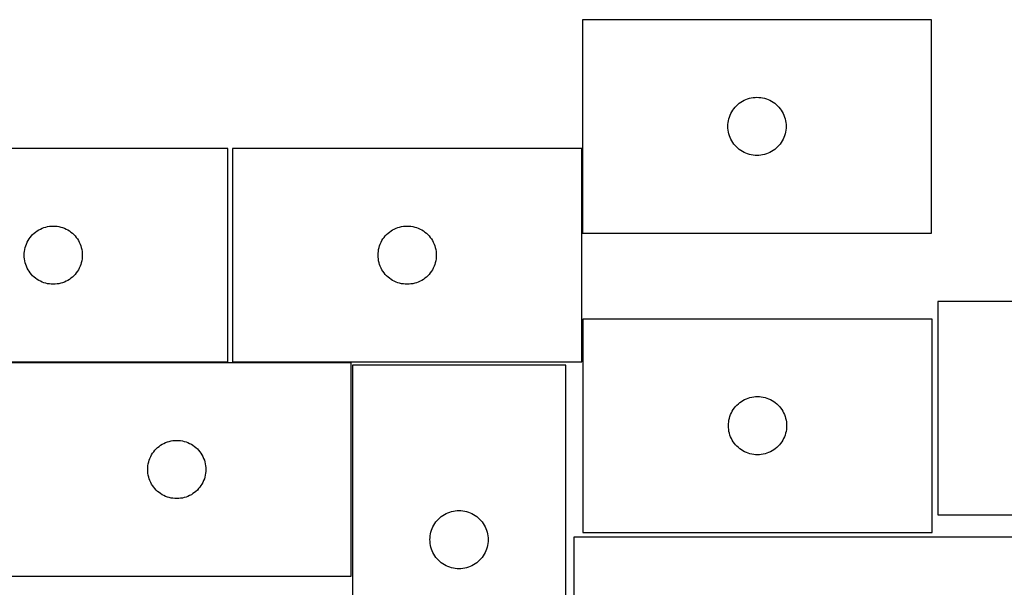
# Model space of a CAD drawing. Header units: millimetres. Extents: x 7 to 1243, y 7 to 1522.
# Tile 23 of 25: x 708 to 1012, y 1346 to 1522. Entities that reach past the tile are written whole.
import ezdxf

# ---------------------------------------------------------------- set-up
doc = ezdxf.new("R2010")
doc.units = ezdxf.units.MM
doc.layers.add('CUT', color=7, linetype='CONTINUOUS', true_color=0x000000)

msp = doc.modelspace()

# ---------------------------------------------------------------- linework, layer by layer
at = {"layer": 'CUT'}
for p, q in [((989.658961, 1521.817205), (881.658961, 1521.817205)), ((881.658961, 1521.817205), (881.658961, 1455.817205)), ((989.658961, 1455.817205), (989.658961, 1521.817205)), ((929.724849, 1495.583764), (930.180109, 1495.957385)), ((930.180109, 1495.957385), (930.658829, 1496.300432)), ((930.658829, 1496.300432), (931.158961, 1496.611434)), ((931.158961, 1496.611434), (931.678363, 1496.88906)), ((931.678363, 1496.88906), (932.214811, 1497.132121)), ((932.214811, 1497.132121), (932.766006, 1497.339576)), ((932.766006, 1497.339576), (933.32959, 1497.510538)), ((933.32959, 1497.510538), (933.903149, 1497.644273)), ((933.903149, 1497.644273), (934.484226, 1497.740209)), ((934.484226, 1497.740209), (935.070333, 1497.797936)), ((935.070333, 1497.797936), (935.658961, 1497.817205)), ((935.658961, 1497.817205), (936.24759, 1497.797936)), ((936.24759, 1497.797936), (936.833697, 1497.740209)), ((936.833697, 1497.740209), (937.414774, 1497.644273)), ((937.414774, 1497.644273), (937.988333, 1497.510538)), ((937.988333, 1497.510538), (938.551917, 1497.339576)), ((938.551917, 1497.339576), (939.103112, 1497.132121)), ((939.103112, 1497.132121), (939.63956, 1496.88906)), ((939.63956, 1496.88906), (940.158961, 1496.611434)), ((940.158961, 1496.611434), (940.659094, 1496.300432)), ((940.659094, 1496.300432), (941.137814, 1495.957385)), ((941.137814, 1495.957385), (941.593074, 1495.583764)), ((927.344046, 1492.261356), (927.587107, 1492.797803)), ((927.587107, 1492.797803), (927.864733, 1493.317205)), ((927.864733, 1493.317205), (928.175735, 1493.817337)), ((928.175735, 1493.817337), (928.518781, 1494.296058)), ((928.518781, 1494.296058), (928.892403, 1494.751318)), ((928.892403, 1494.751318), (929.295, 1495.181166)), ((929.295, 1495.181166), (929.724849, 1495.583764)), ((941.593074, 1495.583764), (942.022922, 1495.181166)), ((942.022922, 1495.181166), (942.42552, 1494.751318)), ((942.42552, 1494.751318), (942.799142, 1494.296058)), ((942.799142, 1494.296058), (943.142188, 1493.817337)), ((943.142188, 1493.817337), (943.45319, 1493.317205)), ((943.45319, 1493.317205), (943.730816, 1492.797803)), ((943.730816, 1492.797803), (943.973877, 1492.261356)), ((926.678231, 1489.405833), (926.735958, 1489.991941)), ((926.735958, 1489.991941), (926.831894, 1490.573018)), ((926.831894, 1490.573018), (926.965629, 1491.146577)), ((926.965629, 1491.146577), (927.13659, 1491.71016)), ((927.13659, 1491.71016), (927.344046, 1492.261356)), ((943.973877, 1492.261356), (944.181333, 1491.71016)), ((944.181333, 1491.71016), (944.352294, 1491.146577)), ((944.352294, 1491.146577), (944.486029, 1490.573018)), ((944.486029, 1490.573018), (944.581965, 1489.991941)), ((944.581965, 1489.991941), (944.639692, 1489.405833)), ((926.658961, 1488.817205), (926.678231, 1489.405833)), ((926.678231, 1488.228577), (926.658961, 1488.817205)), ((926.735958, 1487.64247), (926.678231, 1488.228577)), ((926.831894, 1487.061392), (926.735958, 1487.64247)), ((926.965629, 1486.487834), (926.831894, 1487.061392)), ((944.486029, 1487.061392), (944.352294, 1486.487834)), ((944.581965, 1487.64247), (944.486029, 1487.061392)), ((944.639692, 1488.228577), (944.581965, 1487.64247)), ((944.639692, 1489.405833), (944.658961, 1488.817205)), ((944.658961, 1488.817205), (944.639692, 1488.228577)), ((927.13659, 1485.92425), (926.965629, 1486.487834)), ((927.344046, 1485.373054), (927.13659, 1485.92425)), ((927.587107, 1484.836607), (927.344046, 1485.373054)), ((927.864733, 1484.317205), (927.587107, 1484.836607)), ((928.175735, 1483.817073), (927.864733, 1484.317205)), ((928.518781, 1483.338352), (928.175735, 1483.817073)), ((943.142188, 1483.817073), (942.799142, 1483.338352)), ((943.45319, 1484.317205), (943.142188, 1483.817073)), ((943.730816, 1484.836607), (943.45319, 1484.317205)), ((943.973877, 1485.373054), (943.730816, 1484.836607)), ((944.181333, 1485.92425), (943.973877, 1485.373054)), ((944.352294, 1486.487834), (944.181333, 1485.92425)), ((771.905149, 1481.988101), (663.905149, 1481.988101)), ((771.905149, 1415.988101), (771.905149, 1481.988101)), ((881.426145, 1481.988101), (773.426145, 1481.988101)), ((773.426145, 1481.988101), (773.426145, 1415.988101)), ((881.426145, 1415.988101), (881.426145, 1481.988101)), ((928.892403, 1482.883093), (928.518781, 1483.338352)), ((929.295, 1482.453244), (928.892403, 1482.883093)), ((929.724849, 1482.050647), (929.295, 1482.453244)), ((930.180109, 1481.677025), (929.724849, 1482.050647)), ((930.658829, 1481.333979), (930.180109, 1481.677025)), ((931.158961, 1481.022977), (930.658829, 1481.333979)), ((931.678363, 1480.745351), (931.158961, 1481.022977)), ((932.214811, 1480.502289), (931.678363, 1480.745351)), ((939.63956, 1480.745351), (939.103112, 1480.502289)), ((940.158961, 1481.022977), (939.63956, 1480.745351)), ((940.659094, 1481.333979), (940.158961, 1481.022977)), ((941.137814, 1481.677025), (940.659094, 1481.333979)), ((941.593074, 1482.050647), (941.137814, 1481.677025)), ((942.022922, 1482.453244), (941.593074, 1482.050647)), ((942.42552, 1482.883093), (942.022922, 1482.453244)), ((942.799142, 1483.338352), (942.42552, 1482.883093)), ((932.766006, 1480.294834), (932.214811, 1480.502289)), ((933.32959, 1480.123873), (932.766006, 1480.294834)), ((933.903149, 1479.990138), (933.32959, 1480.123873)), ((934.484226, 1479.894201), (933.903149, 1479.990138)), ((935.070333, 1479.836475), (934.484226, 1479.894201)), ((935.658961, 1479.817205), (935.070333, 1479.836475)), ((936.24759, 1479.836475), (935.658961, 1479.817205)), ((936.833697, 1479.894201), (936.24759, 1479.836475)), ((937.414774, 1479.990138), (936.833697, 1479.894201)), ((937.988333, 1480.123873), (937.414774, 1479.990138)), ((938.551917, 1480.294834), (937.988333, 1480.123873)), ((939.103112, 1480.502289), (938.551917, 1480.294834)), ((712.426296, 1456.128281), (712.905016, 1456.471327)), ((712.905016, 1456.471327), (713.405149, 1456.782329)), ((713.405149, 1456.782329), (713.92455, 1457.059955)), ((713.92455, 1457.059955), (714.460998, 1457.303016)), ((714.460998, 1457.303016), (715.012193, 1457.510472)), ((715.012193, 1457.510472), (715.575777, 1457.681433)), ((715.575777, 1457.681433), (716.149336, 1457.815168)), ((716.149336, 1457.815168), (716.730413, 1457.911104)), ((716.730413, 1457.911104), (717.31652, 1457.968831)), ((717.31652, 1457.968831), (717.905149, 1457.988101)), ((717.905149, 1457.988101), (718.493777, 1457.968831)), ((718.493777, 1457.968831), (719.079884, 1457.911104)), ((719.079884, 1457.911104), (719.660961, 1457.815168)), ((719.660961, 1457.815168), (720.23452, 1457.681433)), ((720.23452, 1457.681433), (720.798104, 1457.510472)), ((720.798104, 1457.510472), (721.349299, 1457.303016)), ((721.349299, 1457.303016), (721.885747, 1457.059955)), ((721.885747, 1457.059955), (722.405149, 1456.782329)), ((722.405149, 1456.782329), (722.905281, 1456.471327)), ((722.905281, 1456.471327), (723.384001, 1456.128281)), ((821.947292, 1456.128281), (822.426013, 1456.471327)), ((822.426013, 1456.471327), (822.926145, 1456.782329)), ((822.926145, 1456.782329), (823.445546, 1457.059955)), ((823.445546, 1457.059955), (823.981994, 1457.303016)), ((823.981994, 1457.303016), (824.533189, 1457.510472)), ((824.533189, 1457.510472), (825.096773, 1457.681433)), ((825.096773, 1457.681433), (825.670332, 1457.815168)), ((825.670332, 1457.815168), (826.251409, 1457.911104)), ((826.251409, 1457.911104), (826.837517, 1457.968831)), ((826.837517, 1457.968831), (827.426145, 1457.988101)), ((827.426145, 1457.988101), (828.014773, 1457.968831)), ((828.014773, 1457.968831), (828.60088, 1457.911104)), ((828.60088, 1457.911104), (829.181958, 1457.815168)), ((829.181958, 1457.815168), (829.755516, 1457.681433)), ((829.755516, 1457.681433), (830.3191, 1457.510472)), ((830.3191, 1457.510472), (830.870296, 1457.303016)), ((830.870296, 1457.303016), (831.406743, 1457.059955)), ((831.406743, 1457.059955), (831.926145, 1456.782329)), ((831.926145, 1456.782329), (832.426277, 1456.471327)), ((832.426277, 1456.471327), (832.904998, 1456.128281)), ((709.833294, 1452.968699), (710.11092, 1453.488101)), ((710.11092, 1453.488101), (710.421922, 1453.988233)), ((710.421922, 1453.988233), (710.764969, 1454.466954)), ((710.764969, 1454.466954), (711.13859, 1454.922213)), ((711.13859, 1454.922213), (711.541188, 1455.352062)), ((711.541188, 1455.352062), (711.971036, 1455.754659)), ((711.971036, 1455.754659), (712.426296, 1456.128281)), ((723.384001, 1456.128281), (723.839261, 1455.754659)), ((723.839261, 1455.754659), (724.26911, 1455.352062)), ((724.26911, 1455.352062), (724.671707, 1454.922213)), ((724.671707, 1454.922213), (725.045329, 1454.466954)), ((725.045329, 1454.466954), (725.388375, 1453.988233)), ((725.388375, 1453.988233), (725.699377, 1453.488101)), ((725.699377, 1453.488101), (725.977003, 1452.968699)), ((819.35429, 1452.968699), (819.631916, 1453.488101)), ((819.631916, 1453.488101), (819.942918, 1453.988233)), ((819.942918, 1453.988233), (820.285965, 1454.466954)), ((820.285965, 1454.466954), (820.659586, 1454.922213)), ((820.659586, 1454.922213), (821.062184, 1455.352062)), ((821.062184, 1455.352062), (821.492032, 1455.754659)), ((821.492032, 1455.754659), (821.947292, 1456.128281)), ((832.904998, 1456.128281), (833.360257, 1455.754659)), ((833.360257, 1455.754659), (833.790106, 1455.352062)), ((833.790106, 1455.352062), (834.192703, 1454.922213)), ((834.192703, 1454.922213), (834.566325, 1454.466954)), ((834.566325, 1454.466954), (834.909371, 1453.988233)), ((834.909371, 1453.988233), (835.220373, 1453.488101)), ((835.220373, 1453.488101), (835.497999, 1452.968699)), ((881.658961, 1455.817205), (989.658961, 1455.817205)), ((708.924418, 1449.576729), (708.982145, 1450.162836)), ((708.982145, 1450.162836), (709.078081, 1450.743914)), ((709.078081, 1450.743914), (709.211816, 1451.317472)), ((709.211816, 1451.317472), (709.382777, 1451.881056)), ((709.382777, 1451.881056), (709.590233, 1452.432252)), ((709.590233, 1452.432252), (709.833294, 1452.968699)), ((725.977003, 1452.968699), (726.220064, 1452.432252)), ((726.220064, 1452.432252), (726.42752, 1451.881056)), ((726.42752, 1451.881056), (726.598481, 1451.317472)), ((726.598481, 1451.317472), (726.732216, 1450.743914)), ((726.732216, 1450.743914), (726.828152, 1450.162836)), ((726.828152, 1450.162836), (726.885879, 1449.576729)), ((818.445414, 1449.576729), (818.503141, 1450.162836)), ((818.503141, 1450.162836), (818.599077, 1450.743914)), ((818.599077, 1450.743914), (818.732812, 1451.317472)), ((818.732812, 1451.317472), (818.903774, 1451.881056)), ((818.903774, 1451.881056), (819.111229, 1452.432252)), ((819.111229, 1452.432252), (819.35429, 1452.968699)), ((835.497999, 1452.968699), (835.74106, 1452.432252)), ((835.74106, 1452.432252), (835.948516, 1451.881056)), ((835.948516, 1451.881056), (836.119477, 1451.317472)), ((836.119477, 1451.317472), (836.253212, 1450.743914)), ((836.253212, 1450.743914), (836.349148, 1450.162836)), ((836.349148, 1450.162836), (836.406875, 1449.576729)), ((708.905149, 1448.988101), (708.924418, 1449.576729)), ((708.924418, 1448.399473), (708.905149, 1448.988101)), ((708.982145, 1447.813365), (708.924418, 1448.399473)), ((709.078081, 1447.232288), (708.982145, 1447.813365)), ((709.211816, 1446.658729), (709.078081, 1447.232288)), ((726.732216, 1447.232288), (726.598481, 1446.658729)), ((726.828152, 1447.813365), (726.732216, 1447.232288)), ((726.885879, 1448.399473), (726.828152, 1447.813365)), ((726.885879, 1449.576729), (726.905149, 1448.988101)), ((726.905149, 1448.988101), (726.885879, 1448.399473)), ((818.426145, 1448.988101), (818.445414, 1449.576729)), ((818.445414, 1448.399473), (818.426145, 1448.988101)), ((818.503141, 1447.813365), (818.445414, 1448.399473)), ((818.599077, 1447.232288), (818.503141, 1447.813365)), ((818.732812, 1446.658729), (818.599077, 1447.232288)), ((836.253212, 1447.232288), (836.119477, 1446.658729)), ((836.349148, 1447.813365), (836.253212, 1447.232288)), ((836.406875, 1448.399473), (836.349148, 1447.813365)), ((836.406875, 1449.576729), (836.426145, 1448.988101)), ((836.426145, 1448.988101), (836.406875, 1448.399473)), ((709.382777, 1446.095145), (709.211816, 1446.658729)), ((709.590233, 1445.54395), (709.382777, 1446.095145)), ((709.833294, 1445.007502), (709.590233, 1445.54395)), ((710.11092, 1444.488101), (709.833294, 1445.007502)), ((710.421922, 1443.987969), (710.11092, 1444.488101)), ((725.699377, 1444.488101), (725.388375, 1443.987969)), ((725.977003, 1445.007502), (725.699377, 1444.488101)), ((726.220064, 1445.54395), (725.977003, 1445.007502)), ((726.42752, 1446.095145), (726.220064, 1445.54395)), ((726.598481, 1446.658729), (726.42752, 1446.095145)), ((818.903774, 1446.095145), (818.732812, 1446.658729)), ((819.111229, 1445.54395), (818.903774, 1446.095145)), ((819.35429, 1445.007502), (819.111229, 1445.54395)), ((819.631916, 1444.488101), (819.35429, 1445.007502)), ((819.942918, 1443.987969), (819.631916, 1444.488101)), ((835.220373, 1444.488101), (834.909371, 1443.987969)), ((835.497999, 1445.007502), (835.220373, 1444.488101)), ((835.74106, 1445.54395), (835.497999, 1445.007502)), ((835.948516, 1446.095145), (835.74106, 1445.54395)), ((836.119477, 1446.658729), (835.948516, 1446.095145)), ((710.764969, 1443.509248), (710.421922, 1443.987969)), ((711.13859, 1443.053988), (710.764969, 1443.509248)), ((711.541188, 1442.62414), (711.13859, 1443.053988)), ((711.971036, 1442.221542), (711.541188, 1442.62414)), ((712.426296, 1441.847921), (711.971036, 1442.221542)), ((712.905016, 1441.504874), (712.426296, 1441.847921)), ((713.405149, 1441.193872), (712.905016, 1441.504874)), ((713.92455, 1440.916246), (713.405149, 1441.193872)), ((722.405149, 1441.193872), (721.885747, 1440.916246)), ((722.905281, 1441.504874), (722.405149, 1441.193872)), ((723.384001, 1441.847921), (722.905281, 1441.504874)), ((723.839261, 1442.221542), (723.384001, 1441.847921)), ((724.26911, 1442.62414), (723.839261, 1442.221542)), ((724.671707, 1443.053988), (724.26911, 1442.62414)), ((725.045329, 1443.509248), (724.671707, 1443.053988)), ((725.388375, 1443.987969), (725.045329, 1443.509248)), ((820.285965, 1443.509248), (819.942918, 1443.987969)), ((820.659586, 1443.053988), (820.285965, 1443.509248)), ((821.062184, 1442.62414), (820.659586, 1443.053988)), ((821.492032, 1442.221542), (821.062184, 1442.62414)), ((821.947292, 1441.847921), (821.492032, 1442.221542)), ((822.426013, 1441.504874), (821.947292, 1441.847921)), ((822.926145, 1441.193872), (822.426013, 1441.504874)), ((823.445546, 1440.916246), (822.926145, 1441.193872)), ((831.926145, 1441.193872), (831.406743, 1440.916246)), ((832.426277, 1441.504874), (831.926145, 1441.193872)), ((832.904998, 1441.847921), (832.426277, 1441.504874)), ((833.360257, 1442.221542), (832.904998, 1441.847921)), ((833.790106, 1442.62414), (833.360257, 1442.221542)), ((834.192703, 1443.053988), (833.790106, 1442.62414)), ((834.566325, 1443.509248), (834.192703, 1443.053988)), ((834.909371, 1443.987969), (834.566325, 1443.509248)), ((714.460998, 1440.673185), (713.92455, 1440.916246)), ((715.012193, 1440.46573), (714.460998, 1440.673185)), ((715.575777, 1440.294768), (715.012193, 1440.46573)), ((716.149336, 1440.161033), (715.575777, 1440.294768)), ((716.730413, 1440.065097), (716.149336, 1440.161033)), ((717.31652, 1440.00737), (716.730413, 1440.065097)), ((717.905149, 1439.988101), (717.31652, 1440.00737)), ((718.493777, 1440.00737), (717.905149, 1439.988101)), ((719.079884, 1440.065097), (718.493777, 1440.00737)), ((719.660961, 1440.161033), (719.079884, 1440.065097)), ((720.23452, 1440.294768), (719.660961, 1440.161033)), ((720.798104, 1440.46573), (720.23452, 1440.294768)), ((721.349299, 1440.673185), (720.798104, 1440.46573)), ((721.885747, 1440.916246), (721.349299, 1440.673185)), ((823.981994, 1440.673185), (823.445546, 1440.916246)), ((824.533189, 1440.46573), (823.981994, 1440.673185)), ((825.096773, 1440.294768), (824.533189, 1440.46573)), ((825.670332, 1440.161033), (825.096773, 1440.294768)), ((826.251409, 1440.065097), (825.670332, 1440.161033)), ((826.837517, 1440.00737), (826.251409, 1440.065097)), ((827.426145, 1439.988101), (826.837517, 1440.00737)), ((828.014773, 1440.00737), (827.426145, 1439.988101)), ((828.60088, 1440.065097), (828.014773, 1440.00737)), ((829.181958, 1440.161033), (828.60088, 1440.065097)), ((829.755516, 1440.294768), (829.181958, 1440.161033)), ((830.3191, 1440.46573), (829.755516, 1440.294768)), ((830.870296, 1440.673185), (830.3191, 1440.46573)), ((831.406743, 1440.916246), (830.870296, 1440.673185)), ((1099.635404, 1434.618228), (991.635404, 1434.618228)), ((991.635404, 1434.618228), (991.635404, 1368.618228)), ((989.821225, 1429.235171), (881.821225, 1429.235171)), ((881.821225, 1429.235171), (881.821225, 1363.235171)), ((989.821225, 1363.235171), (989.821225, 1429.235171)), ((663.905149, 1415.988101), (771.905149, 1415.988101)), ((810.139585, 1415.6944), (702.139585, 1415.6944)), ((773.426145, 1415.988101), (881.426145, 1415.988101)), ((810.139585, 1349.6944), (810.139585, 1415.6944)), ((876.467862, 1414.98273), (810.467862, 1414.98273)), ((810.467862, 1414.98273), (810.467862, 1306.98273)), ((876.467862, 1306.98273), (876.467862, 1414.98273)), ((931.840627, 1404.307026), (932.377074, 1404.550087)), ((932.377074, 1404.550087), (932.92827, 1404.757542)), ((932.92827, 1404.757542), (933.491854, 1404.928503)), ((933.491854, 1404.928503), (934.065412, 1405.062239)), ((934.065412, 1405.062239), (934.64649, 1405.158175)), ((934.64649, 1405.158175), (935.232597, 1405.215901)), ((935.232597, 1405.215901), (935.821225, 1405.235171)), ((935.821225, 1405.235171), (936.409853, 1405.215901)), ((936.409853, 1405.215901), (936.995961, 1405.158175)), ((936.995961, 1405.158175), (937.577038, 1405.062239)), ((937.577038, 1405.062239), (938.150597, 1404.928503)), ((938.150597, 1404.928503), (938.71418, 1404.757542)), ((938.71418, 1404.757542), (939.265376, 1404.550087)), ((939.265376, 1404.550087), (939.801823, 1404.307026)), ((928.337999, 1401.235303), (928.681045, 1401.714024)), ((928.681045, 1401.714024), (929.054667, 1402.169283)), ((929.054667, 1402.169283), (929.457264, 1402.599132)), ((929.457264, 1402.599132), (929.887113, 1403.001729)), ((929.887113, 1403.001729), (930.342372, 1403.375351)), ((930.342372, 1403.375351), (930.821093, 1403.718398)), ((930.821093, 1403.718398), (931.321225, 1404.0294)), ((931.321225, 1404.0294), (931.840627, 1404.307026)), ((939.801823, 1404.307026), (940.321225, 1404.0294)), ((940.321225, 1404.0294), (940.821357, 1403.718398)), ((940.821357, 1403.718398), (941.300078, 1403.375351)), ((941.300078, 1403.375351), (941.755338, 1403.001729)), ((941.755338, 1403.001729), (942.185186, 1402.599132)), ((942.185186, 1402.599132), (942.587784, 1402.169283)), ((942.587784, 1402.169283), (942.961405, 1401.714024)), ((942.961405, 1401.714024), (943.304452, 1401.235303)), ((926.994158, 1397.990984), (927.127893, 1398.564542)), ((927.127893, 1398.564542), (927.298854, 1399.128126)), ((927.298854, 1399.128126), (927.506309, 1399.679322)), ((927.506309, 1399.679322), (927.749371, 1400.215769)), ((927.749371, 1400.215769), (928.026997, 1400.735171)), ((928.026997, 1400.735171), (928.337999, 1401.235303)), ((943.304452, 1401.235303), (943.615454, 1400.735171)), ((943.615454, 1400.735171), (943.89308, 1400.215769)), ((943.89308, 1400.215769), (944.136141, 1399.679322)), ((944.136141, 1399.679322), (944.343596, 1399.128126)), ((944.343596, 1399.128126), (944.514558, 1398.564542)), ((944.514558, 1398.564542), (944.648293, 1397.990984)), ((926.821225, 1396.235171), (926.840495, 1396.823799)), ((926.840495, 1395.646543), (926.821225, 1396.235171)), ((926.840495, 1396.823799), (926.898221, 1397.409907)), ((926.898221, 1395.060435), (926.840495, 1395.646543)), ((926.898221, 1397.409907), (926.994158, 1397.990984)), ((944.648293, 1397.990984), (944.744229, 1397.409907)), ((944.744229, 1397.409907), (944.801956, 1396.823799)), ((944.801956, 1395.646543), (944.744229, 1395.060435)), ((944.801956, 1396.823799), (944.821225, 1396.235171)), ((944.821225, 1396.235171), (944.801956, 1395.646543)), ((926.994158, 1394.479358), (926.898221, 1395.060435)), ((927.127893, 1393.9058), (926.994158, 1394.479358)), ((927.298854, 1393.342216), (927.127893, 1393.9058)), ((927.506309, 1392.79102), (927.298854, 1393.342216)), ((927.749371, 1392.254573), (927.506309, 1392.79102)), ((928.026997, 1391.735171), (927.749371, 1392.254573)), ((943.89308, 1392.254573), (943.615454, 1391.735171)), ((944.136141, 1392.79102), (943.89308, 1392.254573)), ((944.343596, 1393.342216), (944.136141, 1392.79102)), ((944.514558, 1393.9058), (944.343596, 1393.342216)), ((944.648293, 1394.479358), (944.514558, 1393.9058)), ((944.744229, 1395.060435), (944.648293, 1394.479358)), ((749.775624, 1389.058361), (750.205472, 1389.460958)), ((750.205472, 1389.460958), (750.660732, 1389.83458)), ((750.660732, 1389.83458), (751.139453, 1390.177626)), ((751.139453, 1390.177626), (751.639585, 1390.488628)), ((751.639585, 1390.488628), (752.158986, 1390.766254)), ((752.158986, 1390.766254), (752.695434, 1391.009315)), ((752.695434, 1391.009315), (753.246629, 1391.216771)), ((753.246629, 1391.216771), (753.810213, 1391.387732)), ((753.810213, 1391.387732), (754.383772, 1391.521467)), ((754.383772, 1391.521467), (754.964849, 1391.617403)), ((754.964849, 1391.617403), (755.550956, 1391.67513)), ((755.550956, 1391.67513), (756.139585, 1391.6944)), ((756.139585, 1391.6944), (756.728213, 1391.67513)), ((756.728213, 1391.67513), (757.31432, 1391.617403)), ((757.31432, 1391.617403), (757.895398, 1391.521467)), ((757.895398, 1391.521467), (758.468956, 1391.387732)), ((758.468956, 1391.387732), (759.03254, 1391.216771)), ((759.03254, 1391.216771), (759.583736, 1391.009315)), ((759.583736, 1391.009315), (760.120183, 1390.766254)), ((760.120183, 1390.766254), (760.639585, 1390.488628)), ((760.639585, 1390.488628), (761.139717, 1390.177626)), ((761.139717, 1390.177626), (761.618437, 1389.83458)), ((761.618437, 1389.83458), (762.073697, 1389.460958)), ((762.073697, 1389.460958), (762.503546, 1389.058361)), ((928.337999, 1391.235039), (928.026997, 1391.735171)), ((928.681045, 1390.756318), (928.337999, 1391.235039)), ((929.054667, 1390.301059), (928.681045, 1390.756318)), ((929.457264, 1389.87121), (929.054667, 1390.301059)), ((929.887113, 1389.468613), (929.457264, 1389.87121)), ((930.342372, 1389.094991), (929.887113, 1389.468613)), ((941.755338, 1389.468613), (941.300078, 1389.094991)), ((942.185186, 1389.87121), (941.755338, 1389.468613)), ((942.587784, 1390.301059), (942.185186, 1389.87121)), ((942.961405, 1390.756318), (942.587784, 1390.301059)), ((943.304452, 1391.235039), (942.961405, 1390.756318)), ((943.615454, 1391.735171), (943.304452, 1391.235039)), ((747.824669, 1386.13855), (748.06773, 1386.674998)), ((748.06773, 1386.674998), (748.345356, 1387.1944)), ((748.345356, 1387.1944), (748.656358, 1387.694532)), ((748.656358, 1387.694532), (748.999405, 1388.173252)), ((748.999405, 1388.173252), (749.373026, 1388.628512)), ((749.373026, 1388.628512), (749.775624, 1389.058361)), ((762.503546, 1389.058361), (762.906143, 1388.628512)), ((762.906143, 1388.628512), (763.279765, 1388.173252)), ((763.279765, 1388.173252), (763.622811, 1387.694532)), ((763.622811, 1387.694532), (763.933813, 1387.1944)), ((763.933813, 1387.1944), (764.211439, 1386.674998)), ((764.211439, 1386.674998), (764.4545, 1386.13855)), ((930.821093, 1388.751944), (930.342372, 1389.094991)), ((931.321225, 1388.440942), (930.821093, 1388.751944)), ((931.840627, 1388.163316), (931.321225, 1388.440942)), ((932.377074, 1387.920255), (931.840627, 1388.163316)), ((932.92827, 1387.7128), (932.377074, 1387.920255)), ((933.491854, 1387.541839), (932.92827, 1387.7128)), ((934.065412, 1387.408103), (933.491854, 1387.541839)), ((934.64649, 1387.312167), (934.065412, 1387.408103)), ((935.232597, 1387.254441), (934.64649, 1387.312167)), ((935.821225, 1387.235171), (935.232597, 1387.254441)), ((936.409853, 1387.254441), (935.821225, 1387.235171)), ((936.995961, 1387.312167), (936.409853, 1387.254441)), ((937.577038, 1387.408103), (936.995961, 1387.312167)), ((938.150597, 1387.541839), (937.577038, 1387.408103)), ((938.71418, 1387.7128), (938.150597, 1387.541839)), ((939.265376, 1387.920255), (938.71418, 1387.7128)), ((939.801823, 1388.163316), (939.265376, 1387.920255)), ((940.321225, 1388.440942), (939.801823, 1388.163316)), ((940.821357, 1388.751944), (940.321225, 1388.440942)), ((941.300078, 1389.094991), (940.821357, 1388.751944)), ((747.139585, 1382.6944), (747.158854, 1383.283028)), ((747.158854, 1383.283028), (747.216581, 1383.869135)), ((747.216581, 1383.869135), (747.312517, 1384.450212)), ((747.312517, 1384.450212), (747.446252, 1385.023771)), ((747.446252, 1385.023771), (747.617213, 1385.587355)), ((747.617213, 1385.587355), (747.824669, 1386.13855)), ((764.4545, 1386.13855), (764.661956, 1385.587355)), ((764.661956, 1385.587355), (764.832917, 1385.023771)), ((764.832917, 1385.023771), (764.966652, 1384.450212)), ((764.966652, 1384.450212), (765.062588, 1383.869135)), ((765.062588, 1383.869135), (765.120315, 1383.283028)), ((765.120315, 1383.283028), (765.139585, 1382.6944)), ((747.158854, 1382.105771), (747.139585, 1382.6944)), ((747.216581, 1381.519664), (747.158854, 1382.105771)), ((747.312517, 1380.938587), (747.216581, 1381.519664)), ((747.446252, 1380.365028), (747.312517, 1380.938587)), ((747.617213, 1379.801444), (747.446252, 1380.365028)), ((764.832917, 1380.365028), (764.661956, 1379.801444)), ((764.966652, 1380.938587), (764.832917, 1380.365028)), ((765.062588, 1381.519664), (764.966652, 1380.938587)), ((765.120315, 1382.105771), (765.062588, 1381.519664)), ((765.139585, 1382.6944), (765.120315, 1382.105771)), ((747.824669, 1379.250249), (747.617213, 1379.801444)), ((748.06773, 1378.713801), (747.824669, 1379.250249)), ((748.345356, 1378.1944), (748.06773, 1378.713801)), ((748.656358, 1377.694267), (748.345356, 1378.1944)), ((748.999405, 1377.215547), (748.656358, 1377.694267)), ((749.373026, 1376.760287), (748.999405, 1377.215547)), ((763.279765, 1377.215547), (762.906143, 1376.760287)), ((763.622811, 1377.694267), (763.279765, 1377.215547)), ((763.933813, 1378.1944), (763.622811, 1377.694267)), ((764.211439, 1378.713801), (763.933813, 1378.1944)), ((764.4545, 1379.250249), (764.211439, 1378.713801)), ((764.661956, 1379.801444), (764.4545, 1379.250249)), ((749.775624, 1376.330438), (749.373026, 1376.760287)), ((750.205472, 1375.927841), (749.775624, 1376.330438)), ((750.660732, 1375.554219), (750.205472, 1375.927841)), ((751.139453, 1375.211173), (750.660732, 1375.554219)), ((751.639585, 1374.900171), (751.139453, 1375.211173)), ((752.158986, 1374.622545), (751.639585, 1374.900171)), ((752.695434, 1374.379484), (752.158986, 1374.622545)), ((753.246629, 1374.172028), (752.695434, 1374.379484)), ((753.810213, 1374.001067), (753.246629, 1374.172028)), ((754.383772, 1373.867332), (753.810213, 1374.001067)), ((758.468956, 1374.001067), (757.895398, 1373.867332)), ((759.03254, 1374.172028), (758.468956, 1374.001067)), ((759.583736, 1374.379484), (759.03254, 1374.172028)), ((760.120183, 1374.622545), (759.583736, 1374.379484)), ((760.639585, 1374.900171), (760.120183, 1374.622545)), ((761.139717, 1375.211173), (760.639585, 1374.900171)), ((761.618437, 1375.554219), (761.139717, 1375.211173)), ((762.073697, 1375.927841), (761.618437, 1375.554219)), ((762.503546, 1376.330438), (762.073697, 1375.927841)), ((762.906143, 1376.760287), (762.503546, 1376.330438)), ((754.964849, 1373.771396), (754.383772, 1373.867332)), ((755.550956, 1373.713669), (754.964849, 1373.771396)), ((756.139585, 1373.6944), (755.550956, 1373.713669)), ((756.728213, 1373.713669), (756.139585, 1373.6944)), ((757.31432, 1373.771396), (756.728213, 1373.713669)), ((757.895398, 1373.867332), (757.31432, 1373.771396)), ((837.533749, 1367.749288), (837.989009, 1368.12291)), ((837.989009, 1368.12291), (838.46773, 1368.465957)), ((838.46773, 1368.465957), (838.967862, 1368.776959)), ((838.967862, 1368.776959), (839.487264, 1369.054585)), ((839.487264, 1369.054585), (840.023711, 1369.297646)), ((840.023711, 1369.297646), (840.574907, 1369.505101)), ((840.574907, 1369.505101), (841.13849, 1369.676063)), ((841.13849, 1369.676063), (841.712049, 1369.809798)), ((841.712049, 1369.809798), (842.293126, 1369.905734)), ((842.293126, 1369.905734), (842.879234, 1369.963461)), ((842.879234, 1369.963461), (843.467862, 1369.98273)), ((843.467862, 1369.98273), (844.05649, 1369.963461)), ((844.05649, 1369.963461), (844.642598, 1369.905734)), ((844.642598, 1369.905734), (845.223675, 1369.809798)), ((845.223675, 1369.809798), (845.797233, 1369.676063)), ((845.797233, 1369.676063), (846.360817, 1369.505101)), ((846.360817, 1369.505101), (846.912013, 1369.297646)), ((846.912013, 1369.297646), (847.44846, 1369.054585)), ((847.44846, 1369.054585), (847.967862, 1368.776959)), ((847.967862, 1368.776959), (848.467994, 1368.465957)), ((848.467994, 1368.465957), (848.946715, 1368.12291)), ((848.946715, 1368.12291), (849.401974, 1367.749288)), ((991.635404, 1368.618228), (1099.635404, 1368.618228)), ((835.152946, 1364.426881), (835.396007, 1364.963328)), ((835.396007, 1364.963328), (835.673633, 1365.48273)), ((835.673633, 1365.48273), (835.984635, 1365.982862)), ((835.984635, 1365.982862), (836.327682, 1366.461583)), ((836.327682, 1366.461583), (836.701304, 1366.916843)), ((836.701304, 1366.916843), (837.103901, 1367.346691)), ((837.103901, 1367.346691), (837.533749, 1367.749288)), ((849.401974, 1367.749288), (849.831823, 1367.346691)), ((849.831823, 1367.346691), (850.23442, 1366.916843)), ((850.23442, 1366.916843), (850.608042, 1366.461583)), ((850.608042, 1366.461583), (850.951088, 1365.982862)), ((850.951088, 1365.982862), (851.26209, 1365.48273)), ((851.26209, 1365.48273), (851.539716, 1364.963328)), ((851.539716, 1364.963328), (851.782778, 1364.426881)), ((834.487132, 1361.571358), (834.544858, 1362.157466)), ((834.544858, 1362.157466), (834.640794, 1362.738543)), ((834.640794, 1362.738543), (834.774529, 1363.312102)), ((834.774529, 1363.312102), (834.945491, 1363.875685)), ((834.945491, 1363.875685), (835.152946, 1364.426881)), ((851.782778, 1364.426881), (851.990233, 1363.875685)), ((851.990233, 1363.875685), (852.161194, 1363.312102)), ((852.161194, 1363.312102), (852.294929, 1362.738543)), ((852.294929, 1362.738543), (852.390866, 1362.157466)), ((852.390866, 1362.157466), (852.448592, 1361.571358)), ((879.1105, 1361.879214), (1059.1105, 1361.879214)), ((879.1105, 1211.879214), (879.1105, 1361.879214)), ((881.821225, 1363.235171), (989.821225, 1363.235171)), ((834.467862, 1360.98273), (834.487132, 1361.571358)), ((834.487132, 1360.394102), (834.467862, 1360.98273)), ((834.544858, 1359.807995), (834.487132, 1360.394102)), ((834.640794, 1359.226917), (834.544858, 1359.807995)), ((834.774529, 1358.653359), (834.640794, 1359.226917)), ((852.294929, 1359.226917), (852.161194, 1358.653359)), ((852.390866, 1359.807995), (852.294929, 1359.226917)), ((852.448592, 1360.394102), (852.390866, 1359.807995)), ((852.448592, 1361.571358), (852.467862, 1360.98273)), ((852.467862, 1360.98273), (852.448592, 1360.394102)), ((834.945491, 1358.089775), (834.774529, 1358.653359)), ((835.152946, 1357.538579), (834.945491, 1358.089775)), ((835.396007, 1357.002132), (835.152946, 1357.538579)), ((835.673633, 1356.48273), (835.396007, 1357.002132)), ((835.984635, 1355.982598), (835.673633, 1356.48273)), ((836.327682, 1355.503877), (835.984635, 1355.982598)), ((850.951088, 1355.982598), (850.608042, 1355.503877)), ((851.26209, 1356.48273), (850.951088, 1355.982598)), ((851.539716, 1357.002132), (851.26209, 1356.48273)), ((851.782778, 1357.538579), (851.539716, 1357.002132)), ((851.990233, 1358.089775), (851.782778, 1357.538579)), ((852.161194, 1358.653359), (851.990233, 1358.089775)), ((836.701304, 1355.048618), (836.327682, 1355.503877)), ((837.103901, 1354.618769), (836.701304, 1355.048618)), ((837.533749, 1354.216172), (837.103901, 1354.618769)), ((837.989009, 1353.84255), (837.533749, 1354.216172)), ((838.46773, 1353.499504), (837.989009, 1353.84255)), ((838.967862, 1353.188502), (838.46773, 1353.499504)), ((839.487264, 1352.910876), (838.967862, 1353.188502)), ((840.023711, 1352.667814), (839.487264, 1352.910876)), ((840.574907, 1352.460359), (840.023711, 1352.667814)), ((846.912013, 1352.667814), (846.360817, 1352.460359)), ((847.44846, 1352.910876), (846.912013, 1352.667814)), ((847.967862, 1353.188502), (847.44846, 1352.910876)), ((848.467994, 1353.499504), (847.967862, 1353.188502)), ((848.946715, 1353.84255), (848.467994, 1353.499504)), ((849.401974, 1354.216172), (848.946715, 1353.84255)), ((849.831823, 1354.618769), (849.401974, 1354.216172)), ((850.23442, 1355.048618), (849.831823, 1354.618769)), ((850.608042, 1355.503877), (850.23442, 1355.048618)), ((702.139585, 1349.6944), (810.139585, 1349.6944)), ((841.13849, 1352.289398), (840.574907, 1352.460359)), ((841.712049, 1352.155663), (841.13849, 1352.289398)), ((842.293126, 1352.059726), (841.712049, 1352.155663)), ((842.879234, 1352.002), (842.293126, 1352.059726)), ((843.467862, 1351.98273), (842.879234, 1352.002)), ((844.05649, 1352.002), (843.467862, 1351.98273)), ((844.642598, 1352.059726), (844.05649, 1352.002)), ((845.223675, 1352.155663), (844.642598, 1352.059726)), ((845.797233, 1352.289398), (845.223675, 1352.155663)), ((846.360817, 1352.460359), (845.797233, 1352.289398))]:
    msp.add_line(p, q, dxfattribs=at)

doc.saveas('drawing.dxf')
